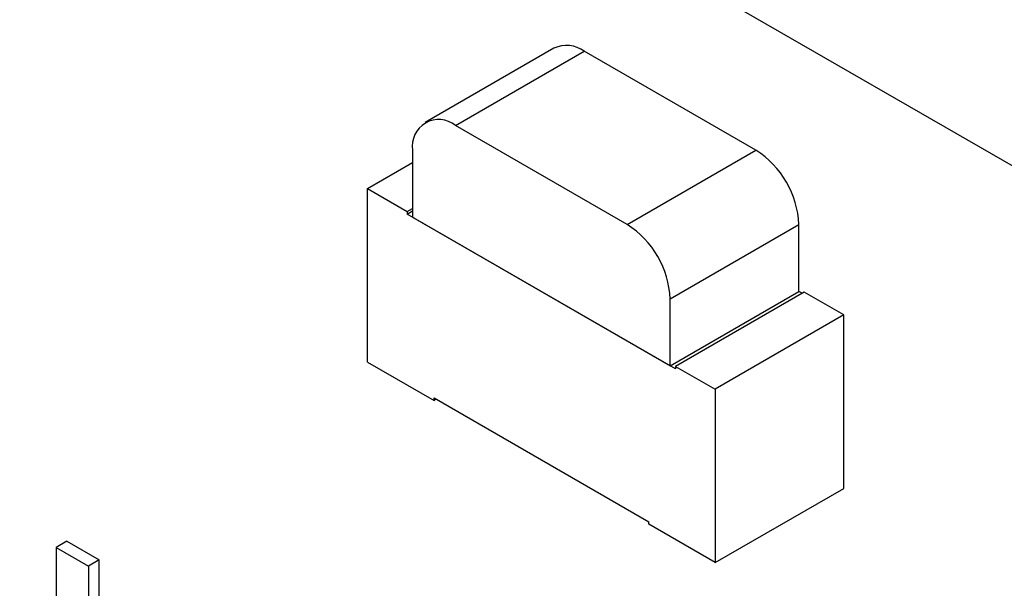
# Model space of a CAD drawing. Header units: millimetres. Extents: x 15 to 205, y 5 to 292.
# Tile 27 of 56: x 160.25 to 163.49, y 136.3 to 138.18. Entities that reach past the tile are written whole.
import ezdxf

# ---------------------------------------------------------------- set-up
doc = ezdxf.new("R2010")
doc.units = ezdxf.units.MM
doc.layers.add('几何体', color=7, linetype='Continuous')

msp = doc.modelspace()

# ---------------------------------------------------------------- linework, layer by layer
at = {"layer": '几何体'}
for p, q in [((182.03, 127.0099), (147.6956, 146.8307)), ((162.0086, 138.0846), (161.5843, 137.8397)), ((161.6843, 137.8298), (162.1086, 138.0747)), ((162.6742, 137.7482), (162.1086, 138.0747)), ((162.25, 137.5033), (161.6843, 137.8298)), ((161.5429, 137.7482), (161.5429, 137.5277)), ((162.25, 137.5033), (162.6742, 137.7482)), ((161.3944, 137.6216), (161.5429, 137.7073)), ((161.3944, 137.05), (161.3944, 137.6216)), ((161.3944, 137.6216), (161.5252, 137.5461)), ((161.5252, 137.5461), (161.5429, 137.5563)), ((161.5252, 137.5379), (161.5429, 137.5481)), ((161.5252, 137.5461), (161.5252, 137.5379)), ((162.4091, 137.0276), (161.5252, 137.5379)), ((161.5429, 137.5277), (162.3914, 137.0378)), ((162.3914, 137.2583), (162.8157, 137.5032)), ((162.8157, 137.2828), (162.8157, 137.5032)), ((162.3914, 137.0378), (162.8157, 137.2828)), ((162.8333, 137.2807), (162.4091, 137.0358)), ((162.8263, 137.2766), (162.8157, 137.2828)), ((162.9642, 137.2052), (162.8333, 137.2807)), ((162.3914, 137.0378), (162.3914, 137.2583)), ((162.9642, 137.2052), (162.5399, 136.9603)), ((162.9642, 136.6336), (162.9642, 137.2052)), ((161.3944, 137.05), (161.6136, 136.9235)), ((162.4091, 137.0358), (162.5399, 136.9603)), ((162.4091, 137.0358), (162.4091, 137.0276)), ((162.5399, 136.9603), (162.5399, 136.3887)), ((161.6136, 136.9316), (162.3207, 136.5234)), ((161.6136, 136.9235), (161.6136, 136.9316)), ((161.6207, 136.9275), (161.6136, 136.9235)), ((162.5399, 136.3887), (162.9642, 136.6336)), ((162.3207, 136.5152), (162.3207, 136.5234)), ((162.5399, 136.3887), (162.3207, 136.5152)), ((160.4037, 136.4592), (160.3684, 136.4387)), ((160.4037, 136.4592), (160.5098, 136.3979)), ((160.3684, 136.4387), (160.4744, 136.3775)), ((160.3684, 136.4387), (160.3684, 136.0386)), ((160.5098, 136.3979), (160.4744, 136.3775)), ((160.5098, 135.9978), (160.5098, 136.3979)), ((160.4744, 136.3775), (160.4744, 135.9774))]:
    msp.add_line(p, q, dxfattribs=at)
for centre, radius, start, end in [((162.05, 137.993), 0.1006, 54.3824, 114.3071), ((161.6291, 137.7621), 0.0873, 50.7967, 189.214), ((162.5086, 137.4893), 0.3074, 2.6055, 57.3945), ((162.0844, 137.2443), 0.3074, 2.6055, 57.3945)]:
    msp.add_arc(centre, radius, start, end, dxfattribs=at)

doc.saveas('drawing.dxf')
